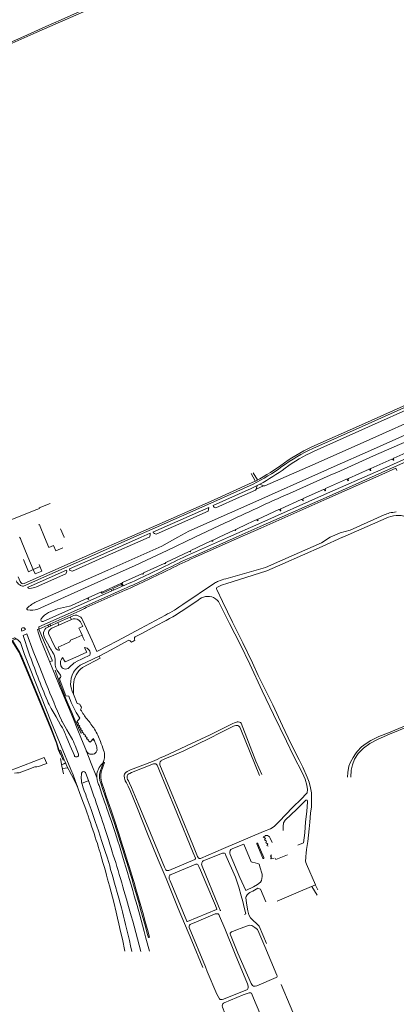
# Model space of a CAD drawing. Extents: x 145000 to 155000, y 457500 to 470000.
# Tile 11 of 256: x 146246 to 146610, y 458049 to 459000. Entities that reach past the tile are written whole.
import ezdxf

# ---------------------------------------------------------------- set-up
doc = ezdxf.new("R2010")
doc.units = 0
doc.header["$LTSCALE"] = 0.2
doc.header["$MEASUREMENT"] = 0
doc.layers.add('kant verharding', color=252, linetype='Continuous', lineweight=0)

msp = doc.modelspace()

# ---------------------------------------------------------------- linework, layer by layer
at = {"layer": 'kant verharding', "lineweight": 0}
for p, q in [((146607.49, 458576.39), (146627.6, 458585.31)), ((146585.28, 458566.49), (146605.6, 458575.55)), ((146469.59, 458561.49), (146473.49, 458554.34)), ((146471.57, 458562.37), (146475.66, 458555.41)), ((146563.64, 458556.82), (146583.46, 458565.65)), ((146541.51, 458546.93), (146561.8, 458555.98)), ((146520.01, 458537.35), (146539.66, 458546.11)), ((146498.34, 458527.6), (146518.1, 458536.49)), ((146476.46, 458517.57), (146496.42, 458526.72)), ((146415.43, 458500), (146444.49, 458513.82)), ((146558.06, 458500), (146599.9, 458518.55)), ((146285.73, 458507.99), (146288.97, 458500)), ((146363.4, 458500), (146372, 458503.81)), ((146438.73, 458500), (146453.1, 458506.79)), ((146454.06, 458506.42), (146454.58, 458506.66)), ((146288.97, 458500), (146289.11, 458499.65)), ((146371.16, 458500), (146371.43, 458500.12)), ((146411.49, 458487.05), (146431.16, 458496.43)), ((146413.05, 458484.59), (146447.8, 458500)), ((146414.24, 458481.86), (146455.18, 458500)), ((146414.84, 458480.35), (146459.17, 458500)), ((146432.12, 458496.07), (146432.61, 458496.32)), ((146432.98, 458497.28), (146438.73, 458500)), ((146387.36, 458475.58), (146409.73, 458486.24)), ((146410.69, 458485.85), (146411.14, 458486.07)), ((146254.29, 458451.67), (146291.28, 458468.14)), ((146365.81, 458465.54), (146385.52, 458474.71)), ((146386.47, 458474.34), (146387.03, 458474.63)), ((146244.72, 458461.76), (146246.54, 458457.18)), ((146262.49, 458452.18), (146290.6, 458464.51)), ((146345.57, 458456.3), (146363.98, 458464.7)), ((146364.94, 458464.32), (146365.5, 458464.58)), ((146254.5, 458450.91), (146255.77, 458450.47)), ((146345.24, 458455.32), (146346.33, 458453.09)), ((146403.8, 458435.14), (146434.2, 458455.56)), ((146403.53, 458429.16), (146418.52, 458439.15)), ((146439.19, 458436.13), (146448.9, 458416.68)), ((146295.01, 458422.79), (146297, 458423.69)), ((146362.7, 458411.84), (146386.8, 458424.74)), ((146364, 458407.06), (146377.66, 458414.39)), ((146269.08, 458400.48), (146277.38, 458381.19)), ((146357.71, 458403.77), (146364, 458407.06)), ((146247.6, 458396.52), (146250.93, 458386.63)), ((146304.71, 458376.38), (146322.94, 458385.17)), ((146282.3, 458371.37), (146285.66, 458366.66)), ((146298.05, 458348.34), (146301.73, 458339.49)), ((146316.64, 458304.67), (146318.34, 458303.33)), ((146510.4, 458288.85), (146503.92, 458302.83)), ((146287.35, 458276.7), (146292.61, 458277.25)), ((146306.5, 458262.4), (146312.36, 458264.53)), ((146528.29, 458162.57), (146533.33, 458154.05)), ((146531.72, 458164.01), (146533.96, 458159.34))]:
    msp.add_line(p, q, dxfattribs=at)
at = {"layer": 'kant verharding', "lineweight": 0, "flags": 128}
for points in [[(146286.36, 459000), (146304.81, 459008.14), (146338.36, 459023.04), (146378.47, 459041.48), (146392.55, 459048.61)], [(146290.1, 459000), (146323.19, 459014.5), (146341.74, 459022.78), (146380.24, 459040.19), (146397.64, 459048.11)], [(146220.93, 458971.04), (146253.71, 458985.25), (146271.42, 458993.41), (146286.36, 459000)], [(146233.17, 458974.7), (146262.01, 458987.48), (146283.48, 458997.1), (146290.1, 459000)], [(146455.18, 458500), (146478.47, 458510.32), (146542.04, 458538.51), (146595.79, 458562.46), (146674.78, 458597.53), (146727.29, 458620.89), (146756.94, 458634.3), (146781.77, 458645.7), (146806.94, 458657.53), (146829.28, 458668.15), (146848.98, 458677.62), (146890.71, 458697.89), (146917.03, 458710.99), (146952.42, 458729.23)], [(146528.4, 458587.19), (146576.29, 458608.65), (146625.71, 458630.68), (146659.82, 458645.57), (146725.14, 458673.51)], [(146529.09, 458585.72), (146576.68, 458607.05), (146626.34, 458629.2), (146660.47, 458644.08), (146725.73, 458672)], [(146530.47, 458583.04), (146582.93, 458606.6), (146627.84, 458626.59), (146661.61, 458641.27), (146726.68, 458669.26)], [(146398.94, 458500), (146409.5, 458505.94), (146468.39, 458532.04), (146543.51, 458565.42), (146549.67, 458568.22), (146584.91, 458583.92), (146624.48, 458601.5), (146694.41, 458632.54), (146750.15, 458657.68)], [(146481.52, 458549.64), (146483.02, 458549.52), (146534.2, 458572.33), (146584.14, 458594.55), (146636.12, 458617.66), (146666.05, 458630.87), (146729.39, 458659.21)], [(146506.64, 458542.39), (146545.99, 458560.02), (146546.51, 458560.18), (146552.36, 458562.69), (146587.8, 458578.49), (146627.6, 458596.18), (146696.3, 458626.69), (146752.45, 458651.96)], [(146447.8, 458500), (146477.15, 458513.02), (146540.61, 458541.16), (146594.84, 458565.27), (146674.05, 458600.44), (146725.26, 458623.26), (146755.54, 458636.97)], [(146606.58, 458575.2), (146607.06, 458574.3), (146607.48, 458574.47), (146607.06, 458575.44)], [(146459.17, 458500), (146479.03, 458508.8), (146542.61, 458536.99), (146595.93, 458560.76), (146609.48, 458566.78), (146610.39, 458564.61)], [(146584.4, 458565.24), (146584.81, 458564.33), (146585.33, 458564.58), (146584.9, 458565.53)], [(146584.42, 458565.26), (146584.82, 458564.32), (146585.33, 458564.56), (146584.91, 458565.51)], [(146352.07, 458500), (146373.42, 458509.41), (146430.46, 458534.51), (146470.78, 458552.84)], [(146356.39, 458500), (146374.02, 458507.77), (146430.81, 458532.91), (146471.49, 458551.41)], [(146474.59, 458546.34), (146481.52, 458549.64), (146477.94, 458551.23), (146475.45, 458549.96)], [(146562.73, 458555.56), (146563.16, 458554.6), (146563.69, 458554.85), (146563.27, 458555.85)], [(146432.9, 458530.59), (146469.51, 458547.09), (146475.45, 458549.96), (146474.59, 458546.34), (146473.9, 458545.42), (146458.39, 458538.6), (146435.53, 458528.43)], [(146540.63, 458545.75), (146541.06, 458544.82), (146541.56, 458545.04), (146541.15, 458545.97)], [(146238.66, 458517.1), (146260.16, 458525.73), (146260.16, 458525.72), (146265.35, 458527.67), (146265.13, 458528.29), (146275.75, 458532.68)], [(146519.08, 458536.09), (146519.5, 458535.19), (146520.03, 458535.46), (146519.62, 458536.38)], [(146374.88, 458505.04), (146428.67, 458528.72), (146428.29, 458525.23), (146377.89, 458502.94)], [(146497.38, 458526.31), (146497.79, 458525.41), (146498.34, 458525.67), (146497.95, 458526.61)], [(146454.93, 458507.61), (146466.24, 458512.88), (146474.62, 458516.74)], [(146475.58, 458516.36), (146475.8, 458515.92), (146476.29, 458516.14), (146476.1, 458516.64)], [(146545.88, 458500), (146545.93, 458500.03), (146555.57, 458504.31), (146565.27, 458506.94), (146598.16, 458521.5)], [(146264.45, 458511.99), (146265.24, 458512.27), (146266.1, 458510.26), (146270.28, 458500)], [(146246.08, 458500), (146246.87, 458498.65), (146247.65, 458496.98), (146254.15, 458480.93), (146259.05, 458468.87), (146265.82, 458471.64)], [(146249.71, 458452.61), (146323.28, 458485.4), (146356.39, 458500)], [(146250.49, 458455.32), (146322.62, 458487.03), (146352.07, 458500)], [(146262.12, 458437.51), (146331.36, 458468.14), (146383.53, 458491.34), (146398.94, 458500)], [(146263.63, 458430.54), (146334.58, 458462.34), (146357.04, 458472.51), (146368.72, 458477.94), (146388.44, 458487.16), (146415.43, 458500)], [(146270.28, 458500), (146274.3, 458490.16), (146278.95, 458492.04), (146280.94, 458487.01), (146287.97, 458489.84)], [(146363.4, 458500), (146324.42, 458482.73), (146294.16, 458469.36), (146294.72, 458468.02), (146297.15, 458467.38), (146325.89, 458480.07), (146371.16, 458500)], [(146445.11, 458454.91), (146484.93, 458467.68), (146500.1, 458474.37), (146538.14, 458491.16), (146558, 458499.97), (146558.06, 458500)], [(146445.23, 458459.85), (146460.87, 458464.25), (146483.53, 458470.76), (146500.1, 458478.08), (146537.51, 458494.61), (146545.84, 458499.97), (146545.88, 458500)], [(146249.9, 458478.45), (146254.65, 458466.74), (146259.31, 458468.86), (146261.05, 458464.72), (146267.45, 458467.33), (146265.01, 458473.55)], [(146347.04, 458450.12), (146309.73, 458433.5), (146264.51, 458413.35), (146264.68, 458411.27), (146263.32, 458410.71), (146263.91, 458408.17), (146266.68, 458400.7)], [(146268.87, 458418.56), (146308.55, 458436.36), (146335.19, 458448.16), (146334.48, 458449.75), (146326.01, 458445.97)], [(146275.39, 458416.04), (146304.26, 458428.93), (146308.87, 458431.23), (146310.36, 458431.97), (146347.86, 458448.75)], [(146296.75, 458434.27), (146311.64, 458441.01), (146312.39, 458439.88), (146312.83, 458440.06), (146312.41, 458441.34), (146325.23, 458447.12), (146325.53, 458447.05), (146343.95, 458455.3)], [(146335.19, 458448.16), (146336.71, 458448.87), (146336.04, 458450.45), (146344.45, 458454.2), (146345.34, 458452.66), (146336.71, 458448.87)], [(146436.47, 458449.54), (146442.12, 458438.07), (146451.77, 458418.07)], [(146274.13, 458427.14), (146282.71, 458430.88), (146294.32, 458433.49)], [(146283.09, 458417.47), (146295.01, 458422.79), (146296.05, 458420.49), (146284.1, 458415.16)], [(146303.42, 458420.01), (146304.92, 458418.22), (146307.08, 458413.82), (146305.26, 458413.02), (146303.43, 458412.21), (146304.93, 458408.85), (146306.44, 458405.48), (146300.76, 458402.96), (146295.08, 458400.43), (146294.55, 458398.8), (146288.99, 458396.34), (146283.43, 458393.87), (146284.07, 458392.43), (146284.7, 458391)], [(146306.8, 458420.17), (146316.11, 458399.99), (146318.45, 458394.78), (146320.79, 458389.57), (146340.51, 458400.02), (146362.7, 458411.84)], [(146451.77, 458418.07), (146461.68, 458398), (146471, 458378.59), (146476.57, 458366.28), (146490.43, 458338.02), (146500.07, 458317.9), (146508.12, 458300.85), (146516, 458284.8), (146519.41, 458277.94), (146523.74, 458268.23), (146525.51, 458263.51), (146527.07, 458258.02), (146527.85, 458253.23), (146528.02, 458244.88), (146527.76, 458239.61), (146527.05, 458233.38), (146526.26, 458224.79), (146525.7, 458218.27), (146524.36, 458206.17), (146523.12, 458198.29), (146522.81, 458194.71), (146522.56, 458191.62), (146522.42, 458190.26), (146522.22, 458187.44), (146522.36, 458185.9), (146522.95, 458184.05), (146531.89, 458164.08), (146517.27, 458157.95), (146494.64, 458148.33)], [(146247.99, 458410.04), (146248.28, 458409.3), (146251.69, 458410.8), (146251.37, 458411.47)], [(146273.48, 458415.19), (146275.39, 458416.04), (146276.12, 458414.36), (146274.22, 458413.55), (146273.48, 458415.19), (146264.68, 458411.27), (146269.08, 458400.48)], [(146276.12, 458414.36), (146283.09, 458417.47), (146284.1, 458415.16), (146277.2, 458412.08)], [(146448.9, 458416.68), (146458.99, 458396.67), (146468.29, 458377.3), (146480.27, 458351.63), (146491.39, 458328.83), (146503.92, 458302.83)], [(146000, 458295.3), (146002.5, 458296.42), (146086.08, 458333.92), (146145.1, 458360.21), (146165.7, 458369.22), (146241.18, 458402.92), (146242.89, 458401.99), (146239.15, 458400.28), (146246.42, 458388.66), (146247.51, 458386.03)], [(146005.67, 458296.13), (146086.4, 458332.34), (146145.89, 458358.84), (146166.88, 458368.14), (146238.64, 458399.99), (146245.78, 458388.68), (146247.07, 458385.53)], [(146255.04, 458388.43), (146249.66, 458405.05), (146253.13, 458406.59), (146259.24, 458389.88)], [(146266.68, 458400.7), (146283.93, 458358.01), (146285.17, 458354.99), (146286.41, 458351.98), (146290.31, 458342.75), (146294.2, 458333.53), (146298.01, 458324.32), (146301.81, 458315.11), (146305.88, 458304.96), (146309.95, 458294.81), (146315.28, 458281.42), (146320.61, 458268.04)], [(146269.93, 458403.53), (146271.84, 458400.06), (146274.16, 458395.26), (146274.66, 458394.39), (146275.15, 458393.53), (146275.95, 458392.23), (146276.74, 458390.93), (146277.53, 458389.71), (146278.33, 458388.49)], [(146274.49, 458405.29), (146276.09, 458402.53), (146277.28, 458400.05), (146281.04, 458392.46)], [(146306.43, 458405.45), (146307.56, 458402.88), (146308.69, 458400.3)], [(146334.42, 458391.38), (146350.13, 458399.82), (146351.48, 458400.42)], [(146354.12, 458398.71), (146355.31, 458399.34), (146356.5, 458399.98), (146357.32, 458400.46)], [(146259.24, 458389.88), (146265.5, 458374.07), (146271.74, 458358.26)], [(146287.91, 458383.94), (146288.95, 458381.72), (146289.99, 458379.5), (146300.42, 458384.18), (146310.86, 458388.85), (146309.79, 458391.17), (146308.72, 458393.5)], [(146306.85, 458374.14), (146323.95, 458383.27), (146322.94, 458385.17), (146334.42, 458391.38)], [(146247.07, 458385.53), (146252.5, 458372.49), (146257.94, 458359.45), (146276.25, 458314.83), (146281.61, 458300.99), (146283.75, 458293.83), (146284.47, 458292.08), (146285.18, 458290.33), (146285.73, 458290.51)], [(146247.51, 458386.03), (146253, 458372.85), (146258.5, 458359.68), (146276.81, 458315.05), (146282.18, 458301.18), (146284.33, 458294), (146285.46, 458294.41), (146289.22, 458285.11), (146288.14, 458284.65), (146284.33, 458294)], [(146250.93, 458386.63), (146276.95, 458320.77), (146295.51, 458275.69), (146297.69, 458270.33), (146299.87, 458264.97)], [(146275.35, 458379.61), (146276.71, 458380.16), (146278.07, 458380.72)], [(146280.32, 458382.06), (146280.34, 458380.84), (146280.36, 458379.61), (146280.45, 458378.02), (146280.53, 458376.44)], [(146300.37, 458379.47), (146307.19, 458382.75), (146314.01, 458386.03)], [(146280.36, 458371.73), (146282.91, 458364.21), (146285.45, 458356.69), (146287.07, 458352.78), (146288.7, 458348.87), (146290.36, 458344.85), (146292.03, 458340.83), (146294.22, 458335.71), (146296.42, 458330.58), (146298.47, 458325.98), (146300.52, 458321.39), (146303.01, 458315.95), (146305.49, 458310.51)], [(146293.89, 458374.23), (146295.68, 458375.84), (146297.46, 458377.44)], [(146293.46, 458346.4), (146290.68, 458346.7), (146284.15, 458363.72), (146285.01, 458363.9)], [(146295.72, 458354.43), (146296.88, 458351.38), (146298.05, 458348.34)], [(146298.04, 458348.34), (146298.05, 458353.03), (146298.17, 458357.72)], [(146276.66, 458334.61), (146281.32, 458326.43), (146285.98, 458318.25)], [(146301.73, 458339.49), (146304.13, 458338.74), (146305.03, 458337.24), (146305.93, 458335.73), (146305.47, 458334.54), (146305.01, 458333.34)], [(146286.48, 458323.12), (146286.81, 458322.47), (146287.19, 458321.85)], [(146300.74, 458330.81), (146304.32, 458325.26), (146301.23, 458321.71), (146303.06, 458320.01), (146302.37, 458319.22), (146304.3, 458317.57), (146303.64, 458316.75), (146305.49, 458315.04), (146304.85, 458314.26), (146306.71, 458312.51), (146306.26, 458312.09), (146308.19, 458310.45), (146307.74, 458309.96), (146309.7, 458308.36), (146309.29, 458307.84), (146311.17, 458306.2), (146310.77, 458305.68), (146312.64, 458304.08), (146312.26, 458303.58), (146314.24, 458301.92), (146317.45, 458305.66), (146320.3, 458298.49)], [(146565.91, 458268.08), (146566.22, 458274.94), (146567.41, 458280.06), (146569.45, 458285.71), (146572.97, 458290.97), (146577.99, 458296.08), (146584.33, 458300.69), (146592.35, 458304.93), (146603.21, 458309.64), (146622.23, 458317.36), (146638.83, 458324.13), (146647.42, 458326.74), (146655.41, 458328.7), (146662.01, 458329.51), (146668.73, 458329.77), (146671.56, 458329.49), (146674.64, 458329.17), (146676.93, 458328.69), (146678.88, 458328.24)], [(146287.19, 458321.85), (146291.7, 458314.09), (146296.21, 458306.32)], [(146422.87, 458084.41), (146412.24, 458110.22), (146399.28, 458141.32), (146387.51, 458170.26), (146379.82, 458188.41), (146370.28, 458211.96), (146359.16, 458239.53), (146355.73, 458248.21), (146352.83, 458255.29), (146350.96, 458259.63), (146349.38, 458262.79), (146348.1, 458264.66), (146347.55, 458266.13), (146347.38, 458267.03), (146347.23, 458267.79), (146347.1, 458268.77), (146347.14, 458269.99), (146347.32, 458270.99), (146347.91, 458272.05), (146348.5, 458272.84), (146349.87, 458273.76), (146353.16, 458275.22), (146374.45, 458283.33), (146376.61, 458284.15), (146378.99, 458285.39), (146381.87, 458286.74), (146385.98, 458288.53), (146396.24, 458293.2), (146411.92, 458300.69), (146430, 458309.23), (146443.7, 458315.98), (146451.95, 458320.11), (146453.49, 458320.68), (146454.85, 458321.16), (146456.04, 458321.55), (146457.27, 458321.67), (146458.42, 458321.44), (146459.37, 458320.97), (146459.87, 458320.41), (146474.1, 458283.76), (146480.03, 458270.78)], [(146477.82, 458269.93), (146459.66, 458314.25), (146458.62, 458316.42), (146457.98, 458317.3), (146457.39, 458317.76), (146456.64, 458318.05), (146455.73, 458318.08), (146454.79, 458318.08), (146453.72, 458317.86), (146452.74, 458317.38), (146439.74, 458310.94), (146429.91, 458305.99), (146417.12, 458299.86), (146404.57, 458293.8), (146394.91, 458289.31), (146386.23, 458285.76), (146384.31, 458284.93), (146383.38, 458284.51), (146382.76, 458284.18), (146382.3, 458283.73), (146381.89, 458283.14), (146381.66, 458282.65), (146381.53, 458282.15), (146381.45, 458281.51), (146381.47, 458280.99), (146381.6, 458280.27), (146400.1, 458235.02), (146413.38, 458202.87), (146418.01, 458191.57), (146418.42, 458190.71), (146418.97, 458190.03), (146419.27, 458189.81), (146419.51, 458189.67), (146419.94, 458189.58), (146420.7, 458189.62), (146442.95, 458199.39), (146481.71, 458215.58), (146488.39, 458218.16), (146491.93, 458220.59), (146496.77, 458225.42), (146509.51, 458238.85), (146518.23, 458247.42), (146522.81, 458252.03), (146523.7, 458253.21), (146524.02, 458256.2), (146523.3, 458260.55), (146521.79, 458266.13), (146519.12, 458272.11), (146510.4, 458288.85)], [(146562.67, 458268.07), (146562.96, 458272.69), (146563.83, 458278.71), (146565.65, 458282.81), (146568.28, 458287.18), (146570.26, 458290.63), (146571.92, 458292.92), (146576.24, 458297.53), (146580.69, 458300.86), (146585.23, 458303.73), (146592.83, 458307.44), (146602.35, 458311.03), (146622.1, 458319.42)], [(146291.08, 458307.86), (146295.01, 458298.43), (146298.93, 458289)], [(146299.66, 458298.88), (146301.25, 458294.72), (146302.84, 458290.56)], [(146229.68, 458271.67), (146249.81, 458279.46), (146269.95, 458287.24), (146271.23, 458284.38), (146272.51, 458281.52), (146268.57, 458279.99), (146264.64, 458278.47), (146262.73, 458278.35), (146260.83, 458278.22), (146253.3, 458275.36), (146245.78, 458272.49), (146243.43, 458272.28), (146241.08, 458272.07)], [(146285.48, 458286.33), (146286.92, 458278.9), (146288.37, 458271.47)], [(146289.22, 458285.11), (146290.34, 458282.33), (146291.46, 458279.55), (146296.18, 458270.4), (146300.91, 458261.24)], [(146286.67, 458280.12), (146288.94, 458280.98), (146290.37, 458282.1)], [(146323.8, 458273.53), (146325.41, 458278.09), (146327.02, 458282.64), (146327.54, 458282.46), (146328.05, 458282.28), (146326.46, 458277.75), (146324.86, 458273.22)], [(146381.08, 458274.23), (146387.16, 458259.53), (146398.05, 458233.86), (146413.56, 458195.21), (146415.77, 458189.92), (146415.82, 458189.43), (146415.74, 458189.15), (146415.6, 458188.86), (146415.47, 458188.73), (146415.3, 458188.63), (146390.12, 458178.09), (146389.14, 458177.96), (146388.49, 458177.97), (146388.01, 458178.03), (146387.69, 458178.21), (146387.46, 458178.49), (146387.27, 458178.8), (146385.98, 458181.32), (146372.32, 458214.04), (146360.46, 458242.8), (146354.07, 458258.2), (146352.19, 458262.32), (146351.11, 458264.72), (146350.3, 458266.1), (146349.98, 458267.19), (146349.85, 458268.24), (146349.89, 458268.92), (146350.02, 458269.62), (146350.3, 458270.22), (146350.73, 458270.82), (146351.45, 458271.28), (146352.41, 458271.9), (146354.13, 458272.64), (146375.5, 458281.03), (146376.14, 458281.18), (146376.88, 458281.21), (146377.43, 458281.12), (146377.74, 458281.01), (146378.41, 458280.44), (146378.86, 458279.77), (146379.22, 458279.01), (146381.08, 458274.22)], [(146309.74, 458272.57), (146312.79, 458264.03), (146315.83, 458255.5)], [(146320.59, 458268.2), (146321.12, 458265.63), (146321.78, 458263.1)], [(146299.87, 458264.97), (146305.33, 458249.98), (146307.81, 458243.16), (146309.02, 458239.77), (146310.24, 458236.38), (146311.24, 458233.57), (146312.25, 458230.77), (146313.34, 458227.67), (146314.42, 458224.57), (146315.61, 458220.96), (146316.79, 458217.34), (146317.95, 458213.77), (146319.12, 458210.19), (146320.13, 458207.1), (146321.14, 458204.02), (146322.07, 458201.08), (146323, 458198.15), (146323.79, 458195.51), (146324.58, 458192.88), (146325.58, 458189.36), (146326.58, 458185.84), (146327.76, 458181.78), (146328.94, 458177.73), (146330.02, 458173.65), (146331.11, 458169.58), (146332.79, 458163.31), (146334.46, 458157.04), (146336.95, 458147.37), (146339.42, 458137.7), (146340.7, 458132.05), (146341.98, 458126.41), (146343.63, 458119.03), (146345.28, 458111.65), (146347.54, 458100.05)], [(146300.91, 458261.24), (146301.46, 458260.17), (146302.01, 458259.11)], [(146307.15, 458258.78), (146308.54, 458255.05), (146309.92, 458251.31)], [(146321.78, 458263.1), (146322.35, 458261.17), (146322.76, 458260.1), (146325.61, 458251.74), (146325.92, 458250.86), (146326.23, 458249.98), (146327.21, 458247.23), (146328.18, 458244.47), (146329.29, 458241.23), (146330.4, 458237.99), (146331.69, 458234.31), (146332.99, 458230.62), (146334.37, 458226.48), (146335.75, 458222.33), (146336.99, 458218.57), (146338.23, 458214.81), (146339.61, 458210.53), (146340.99, 458206.25), (146342.38, 458201.86), (146343.76, 458197.46), (146345.39, 458191.98), (146347.02, 458186.49), (146348.61, 458181.34), (146350.2, 458176.18), (146351.98, 458170.17), (146353.76, 458164.16), (146355.28, 458158.84), (146356.79, 458153.52), (146359.5, 458144.27), (146362.2, 458135.01), (146363.52, 458130.18), (146364.83, 458125.36), (146366.44, 458119), (146368.05, 458112.64), (146371.38, 458100.03)], [(146324.45, 458262.4), (146326.55, 458256.19), (146328.64, 458249.98), (146333.29, 458236.21), (146337.93, 458222.43)], [(146325.49, 458262.76), (146327.65, 458256.37), (146329.8, 458249.98), (146334.39, 458236.38), (146338.97, 458222.78)], [(146309.92, 458251.31), (146310.39, 458249.98), (146315.03, 458236.87), (146317.04, 458231.14), (146319.06, 458225.4), (146320.63, 458220.86), (146322.19, 458216.33), (146323.86, 458211.18), (146325.53, 458206.04), (146327.14, 458201.15), (146328.74, 458196.27), (146330.48, 458191.03), (146332.22, 458185.8), (146333.05, 458182.48), (146333.88, 458179.16), (146335.1, 458175.02), (146336.32, 458170.88), (146337.5, 458166.7), (146338.68, 458162.52), (146340.25, 458156.91), (146341.82, 458151.3), (146343.16, 458146.57), (146344.51, 458141.85), (146345.47, 458137.95), (146346.43, 458134.06), (146347.42, 458129.97), (146348.41, 458125.88), (146349.31, 458122.04), (146350.22, 458118.21), (146351.14, 458114.37), (146352.06, 458110.53), (146353.32, 458105.21), (146354.58, 458099.89)], [(146315.83, 458255.5), (146317.85, 458249.98), (146318.96, 458246.96), (146320.14, 458243.43), (146321.32, 458239.9), (146322.59, 458236.09), (146323.86, 458232.28), (146325.02, 458228.75), (146326.19, 458225.22), (146327.29, 458221.89), (146328.4, 458218.55), (146329.33, 458215.62), (146330.27, 458212.69), (146331.77, 458208.01), (146333.27, 458203.34), (146334.37, 458199.76), (146335.47, 458196.19), (146336.57, 458192.82), (146337.67, 458189.46), (146338.86, 458185.64), (146340.05, 458181.83), (146341.14, 458178.08), (146342.23, 458174.32), (146343.51, 458170.21), (146344.79, 458166.09), (146345.83, 458162.36), (146346.88, 458158.64), (146348.11, 458154.52), (146349.33, 458150.4), (146350.36, 458146.85), (146351.38, 458143.3), (146352.63, 458138.78), (146353.87, 458134.26), (146355.26, 458129.2), (146356.65, 458124.14), (146358.28, 458118.14), (146359.91, 458112.15), (146361.57, 458105.98), (146363.24, 458099.82)], [(146500.44, 458216.77), (146500.47, 458220.65), (146501.03, 458224.18), (146502.38, 458226.55), (146513.65, 458237.28), (146521.56, 458245.16), (146522.09, 458245.68), (146522.51, 458245.95), (146523.1, 458246.01), (146523.62, 458245.84), (146524.03, 458245.42), (146524.17, 458244.91), (146524.17, 458244.29), (146523.3, 458234.89), (146522.1, 458225.21), (146521.57, 458214.57), (146520.3, 458204.65), (146514.73, 458202.36)], [(146485.93, 458201.7), (146484.93, 458202.28), (146485.73, 458203.58), (146483.7, 458204.96), (146484.49, 458206.34), (146482.64, 458207.76), (146483.38, 458209.06), (146481.29, 458210.42), (146483.07, 458211.08), (146483.13, 458211.37), (146483.47, 458211.72), (146484.47, 458212), (146485.51, 458211.78), (146486.53, 458211.12), (146487.4, 458210.45), (146488.15, 458209.39), (146489.98, 458205.05)], [(146480.4, 458172.32), (146480.1, 458170.41), (146479.59, 458168.41), (146478.58, 458166.82), (146475.65, 458164.58), (146471.76, 458162.35), (146464.45, 458158.8), (146458.87, 458171.39), (146449.38, 458193.35), (146448.98, 458194.84), (146449.11, 458195.86), (146449.46, 458197.23), (146450.14, 458198.36), (146451.83, 458199.3), (146462.46, 458203.45), (146469.68, 458186.29), (146470.64, 458186.1), (146473.62, 458185.35), (146475.64, 458184.83), (146476.81, 458184.49), (146477.47, 458184.05), (146478.01, 458181.95), (146478.1, 458181.62), (146480.2, 458174.35), (146480.4, 458172.32)], [(146481.91, 458190.17), (146481.83, 458190.51), (146476.51, 458203.31), (146476.12, 458204.21), (146475.98, 458204.41), (146475.7, 458204.48), (146475.49, 458204.48), (146475.27, 458204.34), (146475.19, 458204.14), (146475.2, 458203.89), (146480.96, 458189.9), (146481.22, 458189.69), (146481.49, 458189.65), (146481.77, 458189.68), (146481.9, 458189.87), (146481.91, 458190.17)], [(146440.53, 458139.36), (146440.14, 458139.5), (146439.82, 458139.81), (146438.28, 458143.53), (146422.23, 458182.08), (146421.92, 458183.24), (146421.84, 458184.1), (146421.9, 458184.85), (146422.03, 458185.49), (146422.27, 458186.14), (146422.68, 458186.73), (146423.24, 458187.27), (146423.97, 458187.68), (146425.05, 458188.15), (146442.05, 458194.78), (146442.95, 458194.83), (146443.58, 458194.78), (146443.96, 458194.67), (146444.43, 458194.31), (146444.8, 458193.83), (146445.3, 458192.69), (146454.38, 458171.47), (146457.75, 458161.98), (146460.13, 458153.53), (146461.57, 458148.19), (146462.91, 458142.43), (146464.55, 458136.11), (146463.15, 458135.52)], [(146491.99, 458189.99), (146489.07, 458189.34), (146488.8, 458189.41), (146488.64, 458189.64), (146488.61, 458189.93), (146489.26, 458190.97), (146488.18, 458191.84), (146489.21, 458193.31)], [(146493.13, 458189.68), (146493.52, 458188.53), (146504.75, 458193.28)], [(146425.93, 458166.04), (146420.82, 458178.27), (146419.29, 458181.88), (146418.59, 458183.18), (146418.1, 458183.78), (146417.63, 458184.05), (146417.24, 458184.11), (146416.77, 458184.13), (146416.14, 458184.06), (146392.56, 458174.27), (146392.28, 458174.17), (146391.59, 458173.8), (146391.11, 458173.42), (146390.8, 458172.92), (146390.61, 458172.25), (146390.52, 458171.56), (146390.55, 458170.81), (146390.65, 458169.98), (146390.88, 458169.31), (146391.3, 458168.2), (146407.52, 458129.09), (146407.67, 458128.84), (146407.87, 458128.67), (146408.15, 458128.64), (146436.23, 458140.21), (146436.28, 458140.26), (146436.39, 458140.4), (146436.41, 458140.62), (146435.08, 458144.19), (146425.91, 458166.04)], [(146484.48, 458107.5), (146477.51, 458124.15), (146469.13, 458132.15), (146467.49, 458135.34), (146466.34, 458139.21), (146465.14, 458146.32), (146464.59, 458151.89), (146464.74, 458153.04), (146465.87, 458154.57), (146466.98, 458155.71), (146468.48, 458156.83), (146469.75, 458157.51), (146471.25, 458158.22), (146476.21, 458160.84), (146478.56, 458160.05), (146483.71, 458147.71)], [(146466.74, 458066.16), (146466.15, 458068.7), (146454.25, 458097.25), (146444.21, 458122.06), (146439.21, 458134.07), (146438.82, 458134.9), (146438.48, 458135.47), (146437.77, 458136.02), (146437.45, 458136.15), (146437.01, 458136.24), (146436.45, 458136.28), (146435.8, 458136.25), (146434.93, 458136.04), (146414.67, 458127.59), (146412.05, 458126.51), (146411.35, 458126.13), (146410.79, 458125.75), (146410.27, 458125.23), (146409.92, 458124.71), (146409.81, 458124.43), (146409.75, 458123.9), (146409.75, 458123.51), (146409.86, 458122.98), (146425.45, 458085.09), (146427.27, 458080.58), (146436.5, 458058.64), (146438.97, 458054.12), (146439.84, 458053.57), (146440.85, 458053.35), (146441.69, 458053.4), (146442.97, 458053.61), (146465.99, 458063.16), (146466.49, 458063.8), (146466.72, 458065.11), (146466.74, 458066.16)], [(146494.87, 458075.57), (146494.55, 458075.13), (146493.9, 458074.69), (146475.21, 458066.46), (146473.61, 458066.25), (146472.95, 458066.22), (146471.89, 458066.37), (146470.91, 458067.05), (146469.54, 458068.83), (146456.87, 458098.12), (146449.6, 458115.94), (146449.42, 458116.68), (146449.45, 458117.17), (146449.54, 458117.48), (146449.73, 458117.85), (146450.69, 458118.63), (146452.7, 458119.54), (146456.58, 458121.12), (146460.14, 458122.43), (146467.77, 458125.26), (146470.2, 458124.97), (146473.26, 458122.95), (146475.64, 458120.93), (146476.03, 458120.27), (146482.81, 458104.73), (146494.58, 458076.97), (146494.85, 458076.25), (146494.87, 458075.57)], [(146498.61, 458067.98), (146516.15, 458026.79), (146527.23, 458000.99), (146527.66, 458000)], [(146460.93, 458000), (146460.46, 458000.57), (146459.9, 458002.04), (146446.58, 458034.4), (146441.95, 458046.03), (146441.78, 458047.18), (146441.84, 458048.24), (146442.29, 458049.32), (146442.95, 458049.93), (146443.51, 458050.29), (146461.86, 458057.93), (146467.65, 458059.92), (146468.63, 458059.97), (146469.46, 458059.87), (146469.92, 458059.4), (146471.98, 458054.8), (146485.02, 458023.56), (146490.46, 458011.63), (146490.84, 458010.57), (146490.97, 458009.8), (146490.9, 458009.23), (146490.56, 458008.75), (146489.85, 458008.39), (146469.2, 458000)]]:
    msp.add_lwpolyline(points, dxfattribs=at)
at = {"layer": 'kant verharding', "lineweight": 0, "extrusion": (0, 0, -1)}
for centre, radius, start, end in [((-146592.67, 458444.13), 156.83, 52.97139, 65.80787), ((-146592.36, 458444.58), 154.67, 53.04771, 65.85738), ((-146584.76, 458458.32), 136.02, 52.86847, 66.47662), ((-146605.91, 458574.87), 0.746, 65.85828, 153.77696), ((-146607.75, 458575.71), 0.736, 338.76907, 68.99962), ((-146385.96, 458724.97), 191.9, 234.19716, 243.76729), ((-146387.84, 458722.04), 190.03, 234.05869, 243.88336), ((-146380.68, 458733.33), 206.45, 233.78712, 241.89328), ((-146583.69, 458564.91), 0.784, 70.82523, 155.24328), ((-146583.7, 458564.88), 0.809, 72.25813, 152.02152), ((-146585.59, 458565.82), 0.74, 337.34223, 65.51623), ((-146585.53, 458565.82), 0.688, 333.72752, 70.31046), ((-146562.06, 458555.33), 0.704, 68.46544, 160.4131), ((-146563.97, 458556.14), 0.756, 337.47991, 64.34184), ((-148286.6, 454589.46), 4335.2, 64.85447, 65.75848), ((-146539.96, 458545.42), 0.753, 67.14879, 154.02809), ((-146541.78, 458546.28), 0.701, 333.50826, 67.56463), ((-146518.36, 458535.73), 0.803, 71.03101, 153.73514), ((-146520.27, 458536.68), 0.714, 335.21887, 69.11759), ((-146435.71, 458531.33), 2.9, 273.40956, 345.2237), ((-146496.68, 458525.99), 0.771, 70.18657, 155.53392), ((-146498.71, 458526.88), 0.815, 340.26292, 62.42636), ((-146608, 458502.99), 20.97, 62.00025, 77.25626), ((-146614.59, 458473.35), 51.33, 77.38161, 84.63645), ((-146474.93, 458516.11), 0.7, 63.42453, 159.23636), ((-146476.64, 458516.96), 0.635, 329.69567, 73.13866), ((-146612.7, 458488.05), 33.08, 67.22297, 84.48907), ((-146611.53, 458499.91), 21.17, 84.56732, 112.12046), ((-146368.78, 458502.41), 3.5, 156.51321, 220.89279), ((-146379.45, 458508.37), 5.65, 286.04856, 323.86626), ((-146453.36, 458506.04), 0.796, 71.07945, 151.34056), ((-146455.25, 458506.95), 0.729, 336.51211, 64.16174), ((-146431.46, 458495.76), 0.731, 66.15568, 154.93019), ((-146433.27, 458496.62), 0.726, 335.40213, 65.59255), ((-146620.29, 458016.41), 511.99, 63.20039, 66.12396), ((-146409.96, 458485.45), 0.827, 73.36709, 151.11703), ((-146411.84, 458486.37), 0.765, 336.39588, 62.69075), ((-146387.76, 458474.91), 0.782, 339.25756, 58.77124), ((-146637.4, 457980.02), 549.22, 63.30882, 66.02541), ((-146643.18, 457966.91), 561.93, 63.37752, 66.02401), ((-146288.4, 458466.8), 3.17, 155.07287, 226.20078), ((-145976.11, 459294.56), 919.31, 243.2815, 246.25214), ((-145906.31, 459441.31), 1084.75, 243.47776, 246.02802), ((-145947.12, 459355.22), 991.1, 243.36925, 246.1504), ((-146366.1, 458464.91), 0.694, 331.07533, 65.25993), ((-146385.83, 458474.09), 0.691, 63.60097, 158.87681), ((-146250.42, 458460.93), 8.1, 301.51351, 336.74371), ((-146249.39, 458458.1), 3, 248.32049, 341.9715), ((-146345.89, 458455.65), 0.724, 333.20154, 64.01986), ((-146364.23, 458463.93), 0.81, 72.25653, 151.59331), ((-146443.78, 458442.37), 16.3, 54.02509, 69.73917), ((-146462.69, 458390.94), 71.09, 69.79076, 75.77564), ((-146249.39, 458456.9), 4.3, 265.74064, 318.08072), ((-146254.6, 458451.35), 0.448, 282.98668, 46.08193), ((-146254.93, 458467.92), 17.47, 244.33586, 267.21876), ((-146325.79, 458446.53), 0.59, 249.11084, 63.67494), ((-146344.2, 458454.75), 0.602, 66.09839, 244.94283), ((-146437.72, 458450.41), 1.52, 325.11985, 73.04514), ((-146456.37, 458414.32), 42.13, 63.03648, 74.49426), ((-146273.35, 458412.47), 27.44, 43.79367, 65.84669), ((-146427.83, 458429.29), 13.56, 46.64246, 114.48893), ((-146428.46, 458430.67), 12.04, 114.48183, 153.0518), ((-146254.14, 458430.67), 0.998, 290.25739, 53.01084), ((-146257.25, 458448.08), 18.67, 249.99618, 280.64435), ((-146293.39, 458440.59), 7.16, 241.97127, 262.53426), ((-146263.49, 458644.34), 256.74, 236.94462, 243.59662), ((-146325.45, 458544.13), 134.22, 234.28825, 242.80191), ((-146268.2, 458420.03), 1.62, 245.57292, 42.22319), ((-146282.27, 458410.29), 18.72, 35.35324, 64.21947), ((-146299.31, 458413.83), 7.42, 63.89208, 123.59361), ((-146300.42, 458417.82), 6.8, 59.78561, 159.71444), ((-146249.68, 458410.75), 1.84, 337.22201, 156.78662), ((-146276.28, 458406.74), 7.12, 333.18314, 73.13676), ((-146279.07, 458407.4), 5.04, 335.19821, 68.18637), ((-146237.66, 458392.72), 10.64, 119.4658, 159.08002), ((-146351.56, 458398.22), 2.2, 88.0903, 127.33102), ((-146351.26, 458397.14), 3.27, 119.91071, 151.19375), ((-146359.3, 458401.91), 2.45, 323.82654, 49.50678), ((-146284.36, 458395.46), 4.47, 265.57146, 317.93427), ((-146308.37, 458387.59), 5.85, 93.45865, 195.51136), ((-147005.31, 458651.68), 795.11, 337.08247, 340.66526), ((-146268.73, 458381.98), 11.59, 145.8806, 179.6247), ((-146292.71, 458378.42), 7.31, 338.06911, 48.94811), ((-146294.45, 458378.44), 14.06, 329.78109, 351.80394), ((-146290.67, 458377.69), 5.15, 287.86541, 337.15384), ((-146290.51, 458376.8), 4.25, 217.15303, 289.41343), ((-146316.73, 458358.64), 21.43, 348.66916, 55.88986), ((-146309.45, 458363.35), 18.5, 49.60711, 60.59962), ((-146319.58, 458356.91), 21.42, 2.17435, 53.54511), ((-146284.05, 458365.58), 1.93, 146.08966, 240.24538), ((-147523.56, 458862.99), 1349.75, 336.42309, 338.0406), ((-146343.5, 458372.47), 76.82, 330.47265, 336.68061), ((-146405.06, 458389), 119.45, 330.84522, 339.10933), ((-146397.77, 458388.98), 108.17, 323.18683, 329.0449), ((-146243.11, 458265.01), 90.17, 139.00244, 146.74985), ((-146220.11, 458279.44), 76.45, 149.49401, 158.1813), ((-146267.5, 458283.3), 59.78, 148.59369, 161.11122), ((-146250.17, 458280.46), 52.8, 150.6781, 159.5812), ((-146319.87, 458299.15), 10.84, 310.90773, 336.57053), ((-146308.24, 458294.88), 12.59, 163.35962, 186.30539), ((-146259.83, 458274.44), 70.15, 156.28611, 163.69258), ((-146313.11, 458288.86), 15.01, 159.42851, 203.84407), ((-146300.87, 458289.81), 2.11, 159.06604, 337.41704), ((-146315.72, 458297.31), 7.01, 258.77338, 294.94771), ((-146315.66, 458295.86), 5.61, 204.85021, 255.25009), ((-146337.43, 458268.74), 16.85, 358.15422, 42.12095), ((-146317.09, 458287.49), 10.82, 205.74401, 223.55324), ((-146337.34, 458268.44), 31.69, 342.25987, 6.51844), ((-146307.88, 458271.69), 2.06, 9.52365, 154.93024), ((-146342.53, 458269.05), 19.26, 339.80339, 13.47454), ((-146342.56, 458269.05), 18.19, 339.78439, 13.26692), ((-144500.57, 457616.67), 1934.64, 161.75307, 163.78704), ((-144509.33, 457619.6), 1926.5, 161.75414, 163.79927), ((-144530.24, 457623.71), 1904.19, 163.74124, 165.10834), ((-144543.79, 457627.42), 1891.23, 163.73556, 165.11287)]:
    msp.add_arc(centre, radius, start, end, dxfattribs=at)

doc.saveas('drawing.dxf')
